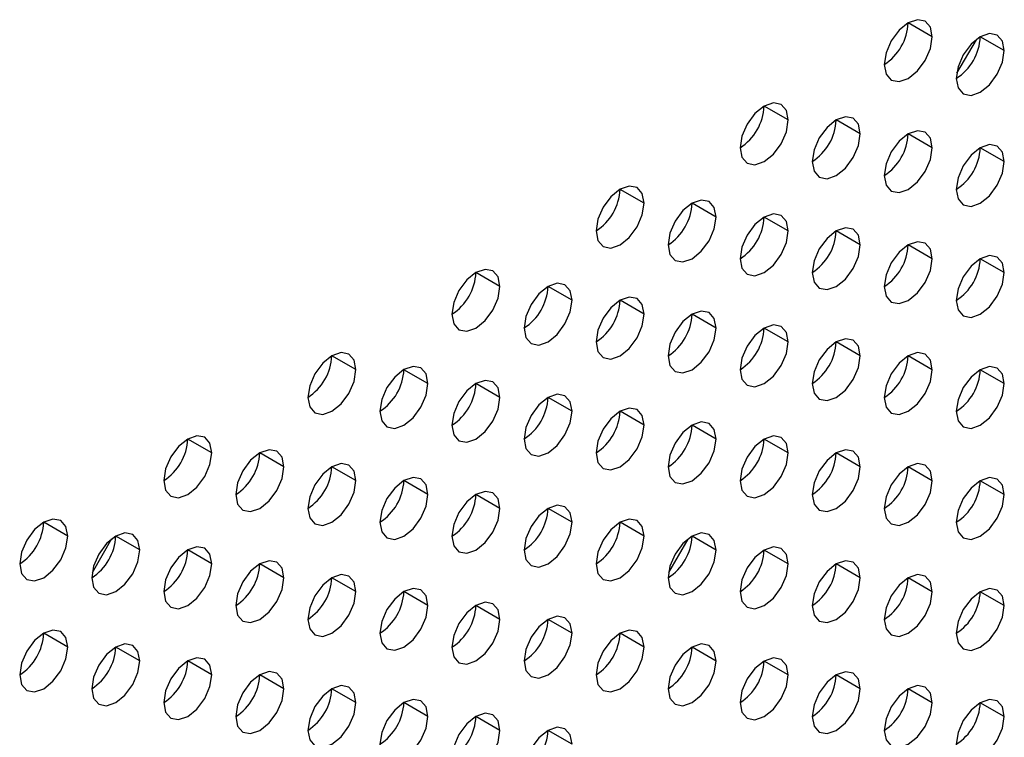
# Model space of a CAD drawing. Header units: millimetres. Extents: x 0 to 1118, y 0 to 864.
# Tile 195 of 256: x 941.07 to 945.9, y 656.05 to 659.57. Entities that reach past the tile are written whole.
import ezdxf

# ---------------------------------------------------------------- set-up
doc = ezdxf.new("R2010")
doc.units = ezdxf.units.MM

msp = doc.modelspace()

# ---------------------------------------------------------------- linework, layer by layer
at = {"color": 7, "linetype": 'Continuous', "lineweight": 25}
for p, q in [((945.5511, 659.485), (945.4333, 659.553)), ((945.7659, 659.4708), (945.6708, 659.306)), ((945.9047, 659.4169), (945.7868, 659.485)), ((944.844, 659.0768), (944.7262, 659.1448)), ((945.1976, 659.0087), (945.0797, 659.0768)), ((945.5511, 658.9406), (945.4333, 659.0087)), ((945.9047, 658.8726), (945.7868, 658.9406)), ((944.1369, 658.6686), (944.0191, 658.7366)), ((944.4905, 658.6005), (944.3726, 658.6685)), ((944.844, 658.5324), (944.7262, 658.6005)), ((945.1976, 658.4644), (945.0797, 658.5324)), ((945.5511, 658.3963), (945.4333, 658.4643)), ((945.9047, 658.3282), (945.7868, 658.3962)), ((943.4298, 658.2604), (943.312, 658.3284)), ((943.7834, 658.1923), (943.6655, 658.2603)), ((944.1369, 658.1242), (944.0191, 658.1923)), ((944.4905, 658.0562), (944.3726, 658.1242)), ((944.844, 657.9881), (944.7262, 658.0561)), ((945.1976, 657.92), (945.0797, 657.988)), ((942.7227, 657.8522), (942.6049, 657.9202)), ((945.5511, 657.8519), (945.4333, 657.92)), ((943.0763, 657.7841), (942.9584, 657.8521)), ((945.9047, 657.7838), (945.7868, 657.8519)), ((943.4298, 657.716), (943.312, 657.7841)), ((943.7834, 657.648), (943.6655, 657.716)), ((944.1369, 657.5799), (944.0191, 657.6479)), ((944.4905, 657.5118), (944.3726, 657.5798)), ((942.0156, 657.444), (941.8977, 657.512)), ((944.844, 657.4437), (944.7262, 657.5118)), ((942.3691, 657.3759), (942.2513, 657.4439)), ((945.1976, 657.3756), (945.0797, 657.4437)), ((942.7227, 657.3078), (942.6049, 657.3759)), ((945.5511, 657.3076), (945.4333, 657.3756)), ((943.0763, 657.2397), (942.9584, 657.3078)), ((945.9047, 657.2395), (945.7868, 657.3075)), ((943.4298, 657.1717), (943.312, 657.2397)), ((943.7834, 657.1036), (943.6655, 657.1716)), ((941.3085, 657.0358), (941.1906, 657.1038)), ((944.1369, 657.0355), (944.0191, 657.1035)), ((941.5237, 657.0219), (941.4281, 656.8563)), ((941.662, 656.9677), (941.5442, 657.0357)), ((944.3517, 657.0213), (944.2566, 656.8566)), ((944.4905, 656.9674), (944.3726, 657.0355)), ((942.0156, 656.8996), (941.8977, 656.9677)), ((944.844, 656.8994), (944.7262, 656.9674)), ((942.3691, 656.8315), (942.2513, 656.8996)), ((945.1976, 656.8313), (945.0797, 656.8993)), ((942.7227, 656.7635), (942.6049, 656.8315)), ((945.5511, 656.7632), (945.4333, 656.8312)), ((943.0763, 656.6954), (942.9584, 656.7634)), ((945.9047, 656.6951), (945.7868, 656.7632)), ((943.4298, 656.6273), (943.312, 656.6953)), ((943.7834, 656.5592), (943.6655, 656.6273)), ((941.3085, 656.4914), (941.1906, 656.5595)), ((944.1369, 656.4912), (944.0191, 656.5592)), ((941.662, 656.4233), (941.5442, 656.4914)), ((944.4905, 656.4231), (944.3726, 656.4911)), ((942.0156, 656.3553), (941.8977, 656.4233)), ((944.844, 656.355), (944.7262, 656.423)), ((942.3691, 656.2872), (942.2513, 656.3552)), ((945.1976, 656.2869), (945.0797, 656.355)), ((942.7227, 656.2191), (942.6049, 656.2871)), ((945.5511, 656.2188), (945.4333, 656.2869)), ((943.0763, 656.151), (942.9584, 656.2191)), ((945.9047, 656.1508), (945.7868, 656.2188)), ((943.4298, 656.0829), (943.312, 656.151)), ((943.7834, 656.0149), (943.6655, 656.0829))]:
    msp.add_line(p, q, dxfattribs=at)
at = {"color": 7, "linetype": 'Continuous', "lineweight": 25, "flags": 128}
for points in [[(945.5511, 659.485), (945.5422, 659.5319), (945.5166, 659.5613), (945.4784, 659.5687), (945.4333, 659.5531), (945.3882, 659.5167), (945.3499, 659.4651), (945.3244, 659.4062), (945.3154, 659.3489)], [(945.3154, 659.3489), (945.3244, 659.302), (945.3499, 659.2726), (945.3882, 659.2652), (945.4333, 659.2809), (945.4784, 659.3173), (945.5166, 659.3688), (945.5422, 659.4277), (945.5511, 659.485)], [(945.9047, 659.4169), (945.8957, 659.4638), (945.8702, 659.4932), (945.8319, 659.5007), (945.7868, 659.485), (945.7417, 659.4486), (945.7035, 659.397), (945.678, 659.3381), (945.669, 659.2809)], [(945.669, 659.2809), (945.678, 659.234), (945.7035, 659.2046), (945.7417, 659.1971), (945.7868, 659.2128), (945.8319, 659.2492), (945.8702, 659.3008), (945.8957, 659.3597), (945.9047, 659.4169)], [(944.844, 659.0768), (944.8351, 659.1237), (944.8095, 659.1531), (944.7713, 659.1605), (944.7262, 659.1449), (944.6811, 659.1085), (944.6428, 659.0569), (944.6173, 658.998), (944.6083, 658.9407)], [(944.6083, 658.9407), (944.6173, 658.8938), (944.6428, 658.8644), (944.6811, 658.857), (944.7262, 658.8727), (944.7713, 658.9091), (944.8095, 658.9606), (944.8351, 659.0195), (944.844, 659.0768)], [(945.1976, 659.0087), (945.1886, 659.0556), (945.1631, 659.085), (945.1248, 659.0925), (945.0797, 659.0768), (945.0346, 659.0404), (944.9964, 658.9888), (944.9708, 658.9299), (944.9619, 658.8727)], [(945.5511, 658.9406), (945.5422, 658.9875), (945.5166, 659.0169), (945.4784, 659.0244), (945.4333, 659.0087), (945.3882, 658.9723), (945.3499, 658.9207), (945.3244, 658.8618), (945.3154, 658.8046)], [(944.9619, 658.8727), (944.9708, 658.8258), (944.9964, 658.7963), (945.0346, 658.7889), (945.0797, 658.8046), (945.1248, 658.841), (945.1631, 658.8926), (945.1886, 658.9515), (945.1976, 659.0087)], [(945.3154, 658.8046), (945.3244, 658.7577), (945.3499, 658.7283), (945.3882, 658.7208), (945.4333, 658.7365), (945.4784, 658.7729), (945.5166, 658.8245), (945.5422, 658.8834), (945.5511, 658.9406)], [(945.9047, 658.8726), (945.8957, 658.9195), (945.8702, 658.9489), (945.8319, 658.9563), (945.7868, 658.9406), (945.7417, 658.9042), (945.7035, 658.8527), (945.678, 658.7938), (945.669, 658.7365)], [(945.669, 658.7365), (945.678, 658.6896), (945.7035, 658.6602), (945.7417, 658.6528), (945.7868, 658.6684), (945.8319, 658.7048), (945.8702, 658.7564), (945.8957, 658.8153), (945.9047, 658.8726)], [(944.1369, 658.6686), (944.1279, 658.7155), (944.1024, 658.7449), (944.0642, 658.7523), (944.0191, 658.7367), (943.974, 658.7003), (943.9357, 658.6487), (943.9102, 658.5898), (943.9012, 658.5325)], [(944.4905, 658.6005), (944.4815, 658.6474), (944.456, 658.6768), (944.4177, 658.6842), (944.3726, 658.6686), (944.3275, 658.6322), (944.2893, 658.5806), (944.2637, 658.5217), (944.2548, 658.4644)], [(943.9012, 658.5325), (943.9102, 658.4856), (943.9357, 658.4562), (943.974, 658.4488), (944.0191, 658.4645), (944.0642, 658.5009), (944.1024, 658.5524), (944.1279, 658.6113), (944.1369, 658.6686)], [(944.2548, 658.4644), (944.2637, 658.4175), (944.2893, 658.3881), (944.3275, 658.3807), (944.3726, 658.3964), (944.4177, 658.4328), (944.456, 658.4844), (944.4815, 658.5433), (944.4905, 658.6005)], [(944.844, 658.5324), (944.8351, 658.5793), (944.8095, 658.6087), (944.7713, 658.6162), (944.7262, 658.6005), (944.6811, 658.5641), (944.6428, 658.5125), (944.6173, 658.4536), (944.6083, 658.3964)], [(945.1976, 658.4644), (945.1886, 658.5113), (945.1631, 658.5407), (945.1248, 658.5481), (945.0797, 658.5324), (945.0346, 658.496), (944.9964, 658.4444), (944.9708, 658.3855), (944.9619, 658.3283)], [(944.6083, 658.3964), (944.6173, 658.3495), (944.6428, 658.3201), (944.6811, 658.3126), (944.7262, 658.3283), (944.7713, 658.3647), (944.8095, 658.4163), (944.8351, 658.4752), (944.844, 658.5324)], [(944.9619, 658.3283), (944.9708, 658.2814), (944.9964, 658.252), (945.0346, 658.2446), (945.0797, 658.2602), (945.1248, 658.2966), (945.1631, 658.3482), (945.1886, 658.4071), (945.1976, 658.4644)], [(945.5511, 658.3963), (945.5422, 658.4432), (945.5166, 658.4726), (945.4784, 658.48), (945.4333, 658.4643), (945.3882, 658.4279), (945.3499, 658.3764), (945.3244, 658.3175), (945.3154, 658.2602)], [(945.3154, 658.2602), (945.3244, 658.2133), (945.3499, 658.1839), (945.3882, 658.1765), (945.4333, 658.1922), (945.4784, 658.2286), (945.5166, 658.2801), (945.5422, 658.339), (945.5511, 658.3963)], [(945.9047, 658.3282), (945.8957, 658.3751), (945.8702, 658.4045), (945.8319, 658.4119), (945.7868, 658.3963), (945.7417, 658.3599), (945.7035, 658.3083), (945.678, 658.2494), (945.669, 658.1921)], [(943.4298, 658.2604), (943.4208, 658.3073), (943.3953, 658.3367), (943.3571, 658.3441), (943.312, 658.3284), (943.2669, 658.2921), (943.2286, 658.2405), (943.2031, 658.1816), (943.1941, 658.1243)], [(945.669, 658.1921), (945.678, 658.1452), (945.7035, 658.1158), (945.7417, 658.1084), (945.7868, 658.1241), (945.8319, 658.1605), (945.8702, 658.212), (945.8957, 658.2709), (945.9047, 658.3282)], [(943.1941, 658.1243), (943.2031, 658.0774), (943.2286, 658.048), (943.2669, 658.0406), (943.312, 658.0563), (943.3571, 658.0927), (943.3953, 658.1442), (943.4208, 658.2031), (943.4298, 658.2604)], [(943.7834, 658.1923), (943.7744, 658.2392), (943.7488, 658.2686), (943.7106, 658.276), (943.6655, 658.2604), (943.6204, 658.224), (943.5822, 658.1724), (943.5566, 658.1135), (943.5477, 658.0562)], [(944.1369, 658.1242), (944.1279, 658.1711), (944.1024, 658.2005), (944.0642, 658.208), (944.0191, 658.1923), (943.974, 658.1559), (943.9357, 658.1043), (943.9102, 658.0454), (943.9012, 657.9882)], [(943.5477, 658.0562), (943.5566, 658.0093), (943.5822, 657.9799), (943.6204, 657.9725), (943.6655, 657.9882), (943.7106, 658.0246), (943.7488, 658.0762), (943.7744, 658.1351), (943.7834, 658.1923)], [(943.9012, 657.9882), (943.9102, 657.9413), (943.9357, 657.9119), (943.974, 657.9044), (944.0191, 657.9201), (944.0642, 657.9565), (944.1024, 658.0081), (944.1279, 658.067), (944.1369, 658.1242)], [(944.4905, 658.0562), (944.4815, 658.1031), (944.456, 658.1325), (944.4177, 658.1399), (944.3726, 658.1242), (944.3275, 658.0878), (944.2893, 658.0362), (944.2637, 657.9773), (944.2548, 657.9201)], [(944.2548, 657.9201), (944.2637, 657.8732), (944.2893, 657.8438), (944.3275, 657.8364), (944.3726, 657.852), (944.4177, 657.8884), (944.456, 657.94), (944.4815, 657.9989), (944.4905, 658.0562)], [(944.844, 657.9881), (944.8351, 658.035), (944.8095, 658.0644), (944.7713, 658.0718), (944.7262, 658.0561), (944.6811, 658.0197), (944.6428, 657.9682), (944.6173, 657.9093), (944.6083, 657.852)], [(944.6083, 657.852), (944.6173, 657.8051), (944.6428, 657.7757), (944.6811, 657.7683), (944.7262, 657.784), (944.7713, 657.8203), (944.8095, 657.8719), (944.8351, 657.9308), (944.844, 657.9881)], [(945.1976, 657.92), (945.1886, 657.9669), (945.1631, 657.9963), (945.1248, 658.0037), (945.0797, 657.9881), (945.0346, 657.9517), (944.9964, 657.9001), (944.9708, 657.8412), (944.9619, 657.7839)], [(942.7227, 657.8522), (942.7137, 657.8991), (942.6882, 657.9285), (942.6499, 657.9359), (942.6049, 657.9202), (942.5598, 657.8838), (942.5215, 657.8323), (942.496, 657.7734), (942.487, 657.7161)], [(944.9619, 657.7839), (944.9708, 657.737), (944.9964, 657.7076), (945.0346, 657.7002), (945.0797, 657.7159), (945.1248, 657.7523), (945.1631, 657.8038), (945.1886, 657.8627), (945.1976, 657.92)], [(945.5511, 657.8519), (945.5422, 657.8988), (945.5166, 657.9282), (945.4784, 657.9357), (945.4333, 657.92), (945.3882, 657.8836), (945.3499, 657.832), (945.3244, 657.7731), (945.3154, 657.7159)], [(943.0763, 657.7841), (943.0673, 657.831), (943.0417, 657.8604), (943.0035, 657.8678), (942.9584, 657.8522), (942.9133, 657.8158), (942.8751, 657.7642), (942.8495, 657.7053), (942.8406, 657.648)], [(945.9047, 657.7838), (945.8957, 657.8307), (945.8702, 657.8601), (945.8319, 657.8676), (945.7868, 657.8519), (945.7417, 657.8155), (945.7035, 657.7639), (945.678, 657.705), (945.669, 657.6478)], [(942.487, 657.7161), (942.496, 657.6692), (942.5215, 657.6398), (942.5598, 657.6324), (942.6049, 657.6481), (942.6499, 657.6845), (942.6882, 657.736), (942.7137, 657.7949), (942.7227, 657.8522)], [(945.3154, 657.7159), (945.3244, 657.669), (945.3499, 657.6395), (945.3882, 657.6321), (945.4333, 657.6478), (945.4784, 657.6842), (945.5166, 657.7358), (945.5422, 657.7947), (945.5511, 657.8519)], [(942.8406, 657.648), (942.8495, 657.6011), (942.8751, 657.5717), (942.9133, 657.5643), (942.9584, 657.58), (943.0035, 657.6164), (943.0417, 657.668), (943.0673, 657.7268), (943.0763, 657.7841)], [(943.4298, 657.716), (943.4208, 657.7629), (943.3953, 657.7923), (943.3571, 657.7998), (943.312, 657.7841), (943.2669, 657.7477), (943.2286, 657.6961), (943.2031, 657.6372), (943.1941, 657.58)], [(945.669, 657.6478), (945.678, 657.6009), (945.7035, 657.5715), (945.7417, 657.564), (945.7868, 657.5797), (945.8319, 657.6161), (945.8702, 657.6677), (945.8957, 657.7266), (945.9047, 657.7838)], [(943.7834, 657.648), (943.7744, 657.6949), (943.7488, 657.7243), (943.7106, 657.7317), (943.6655, 657.716), (943.6204, 657.6796), (943.5822, 657.628), (943.5566, 657.5691), (943.5477, 657.5119)], [(943.1941, 657.58), (943.2031, 657.5331), (943.2286, 657.5037), (943.2669, 657.4962), (943.312, 657.5119), (943.3571, 657.5483), (943.3953, 657.5999), (943.4208, 657.6588), (943.4298, 657.716)], [(943.5477, 657.5119), (943.5566, 657.465), (943.5822, 657.4356), (943.6204, 657.4282), (943.6655, 657.4438), (943.7106, 657.4802), (943.7488, 657.5318), (943.7744, 657.5907), (943.7834, 657.648)], [(944.1369, 657.5799), (944.1279, 657.6268), (944.1024, 657.6562), (944.0642, 657.6636), (944.0191, 657.6479), (943.974, 657.6115), (943.9357, 657.56), (943.9102, 657.5011), (943.9012, 657.4438)], [(943.9012, 657.4438), (943.9102, 657.3969), (943.9357, 657.3675), (943.974, 657.3601), (944.0191, 657.3757), (944.0642, 657.4121), (944.1024, 657.4637), (944.1279, 657.5226), (944.1369, 657.5799)], [(944.4905, 657.5118), (944.4815, 657.5587), (944.456, 657.5881), (944.4177, 657.5955), (944.3726, 657.5799), (944.3275, 657.5435), (944.2893, 657.4919), (944.2637, 657.433), (944.2548, 657.3757)], [(942.0156, 657.444), (942.0066, 657.4909), (941.9811, 657.5203), (941.9428, 657.5277), (941.8977, 657.512), (941.8526, 657.4756), (941.8144, 657.4241), (941.7889, 657.3652), (941.7799, 657.3079)], [(944.844, 657.4437), (944.8351, 657.4906), (944.8095, 657.52), (944.7713, 657.5274), (944.7262, 657.5118), (944.6811, 657.4754), (944.6428, 657.4238), (944.6173, 657.3649), (944.6083, 657.3076)], [(944.2548, 657.3757), (944.2637, 657.3288), (944.2893, 657.2994), (944.3275, 657.292), (944.3726, 657.3077), (944.4177, 657.3441), (944.456, 657.3956), (944.4815, 657.4545), (944.4905, 657.5118)], [(941.7799, 657.3079), (941.7889, 657.261), (941.8144, 657.2316), (941.8526, 657.2242), (941.8977, 657.2399), (941.9428, 657.2763), (941.9811, 657.3278), (942.0066, 657.3867), (942.0156, 657.444)], [(942.3691, 657.3759), (942.3602, 657.4228), (942.3346, 657.4522), (942.2964, 657.4596), (942.2513, 657.444), (942.2062, 657.4076), (942.168, 657.356), (942.1424, 657.2971), (942.1334, 657.2398)], [(944.6083, 657.3076), (944.6173, 657.2607), (944.6428, 657.2313), (944.6811, 657.2239), (944.7262, 657.2396), (944.7713, 657.276), (944.8095, 657.3276), (944.8351, 657.3865), (944.844, 657.4437)], [(945.1976, 657.3756), (945.1886, 657.4225), (945.1631, 657.4519), (945.1248, 657.4594), (945.0797, 657.4437), (945.0346, 657.4073), (944.9964, 657.3557), (944.9708, 657.2968), (944.9619, 657.2396)], [(942.7227, 657.3078), (942.7137, 657.3547), (942.6882, 657.3841), (942.6499, 657.3916), (942.6049, 657.3759), (942.5598, 657.3395), (942.5215, 657.2879), (942.496, 657.229), (942.487, 657.1718)], [(945.5511, 657.3076), (945.5422, 657.3545), (945.5166, 657.3839), (945.4784, 657.3913), (945.4333, 657.3756), (945.3882, 657.3392), (945.3499, 657.2876), (945.3244, 657.2288), (945.3154, 657.1715)], [(942.1334, 657.2398), (942.1424, 657.1929), (942.168, 657.1635), (942.2062, 657.1561), (942.2513, 657.1718), (942.2964, 657.2082), (942.3346, 657.2597), (942.3602, 657.3186), (942.3691, 657.3759)], [(944.9619, 657.2396), (944.9708, 657.1927), (944.9964, 657.1633), (945.0346, 657.1558), (945.0797, 657.1715), (945.1248, 657.2079), (945.1631, 657.2595), (945.1886, 657.3184), (945.1976, 657.3756)], [(942.487, 657.1718), (942.496, 657.1249), (942.5215, 657.0955), (942.5598, 657.088), (942.6049, 657.1037), (942.6499, 657.1401), (942.6882, 657.1917), (942.7137, 657.2506), (942.7227, 657.3078)], [(943.0763, 657.2397), (943.0673, 657.2866), (943.0417, 657.3161), (943.0035, 657.3235), (942.9584, 657.3078), (942.9133, 657.2714), (942.8751, 657.2198), (942.8495, 657.1609), (942.8406, 657.1037)], [(945.3154, 657.1715), (945.3244, 657.1246), (945.3499, 657.0952), (945.3882, 657.0878), (945.4333, 657.1034), (945.4784, 657.1398), (945.5166, 657.1914), (945.5422, 657.2503), (945.5511, 657.3076)], [(945.9047, 657.2395), (945.8957, 657.2864), (945.8702, 657.3158), (945.8319, 657.3232), (945.7868, 657.3075), (945.7417, 657.2711), (945.7035, 657.2196), (945.678, 657.1607), (945.669, 657.1034)], [(942.8406, 657.1037), (942.8495, 657.0568), (942.8751, 657.0274), (942.9133, 657.0199), (942.9584, 657.0356), (943.0035, 657.072), (943.0417, 657.1236), (943.0673, 657.1825), (943.0763, 657.2397)], [(943.4298, 657.1717), (943.4208, 657.2186), (943.3953, 657.248), (943.3571, 657.2554), (943.312, 657.2397), (943.2669, 657.2033), (943.2286, 657.1518), (943.2031, 657.0929), (943.1941, 657.0356)], [(945.669, 657.1034), (945.678, 657.0565), (945.7035, 657.0271), (945.7417, 657.0197), (945.7868, 657.0354), (945.8319, 657.0718), (945.8702, 657.1233), (945.8957, 657.1822), (945.9047, 657.2395)], [(943.7834, 657.1036), (943.7744, 657.1505), (943.7488, 657.1799), (943.7106, 657.1873), (943.6655, 657.1716), (943.6204, 657.1353), (943.5822, 657.0837), (943.5566, 657.0248), (943.5477, 656.9675)], [(943.1941, 657.0356), (943.2031, 656.9887), (943.2286, 656.9593), (943.2669, 656.9519), (943.312, 656.9675), (943.3571, 657.0039), (943.3953, 657.0555), (943.4208, 657.1144), (943.4298, 657.1717)], [(941.3085, 657.0358), (941.2995, 657.0827), (941.274, 657.1121), (941.2357, 657.1195), (941.1906, 657.1038), (941.1455, 657.0674), (941.1073, 657.0159), (941.0818, 656.957), (941.0728, 656.8997)], [(943.5477, 656.9675), (943.5566, 656.9206), (943.5822, 656.8912), (943.6204, 656.8838), (943.6655, 656.8995), (943.7106, 656.9359), (943.7488, 656.9874), (943.7744, 657.0463), (943.7834, 657.1036)], [(944.1369, 657.0355), (944.1279, 657.0824), (944.1024, 657.1118), (944.0642, 657.1192), (944.0191, 657.1036), (943.974, 657.0672), (943.9357, 657.0156), (943.9102, 656.9567), (943.9012, 656.8994)], [(941.662, 656.9677), (941.6531, 657.0146), (941.6275, 657.044), (941.5893, 657.0514), (941.5442, 657.0358), (941.4991, 656.9994), (941.4609, 656.9478), (941.4353, 656.8889), (941.4263, 656.8316)], [(944.4905, 656.9674), (944.4815, 657.0143), (944.456, 657.0437), (944.4177, 657.0512), (944.3726, 657.0355), (944.3275, 656.9991), (944.2893, 656.9475), (944.2637, 656.8886), (944.2548, 656.8314)], [(941.0728, 656.8997), (941.0818, 656.8528), (941.1073, 656.8234), (941.1455, 656.816), (941.1906, 656.8317), (941.2357, 656.868), (941.274, 656.9196), (941.2995, 656.9785), (941.3085, 657.0358)], [(943.9012, 656.8994), (943.9102, 656.8525), (943.9357, 656.8231), (943.974, 656.8157), (944.0191, 656.8314), (944.0642, 656.8678), (944.1024, 656.9194), (944.1279, 656.9783), (944.1369, 657.0355)], [(941.4263, 656.8316), (941.4353, 656.7847), (941.4609, 656.7553), (941.4991, 656.7479), (941.5442, 656.7636), (941.5893, 656.8), (941.6275, 656.8515), (941.6531, 656.9104), (941.662, 656.9677)], [(942.0156, 656.8996), (942.0066, 656.9465), (941.9811, 656.9759), (941.9428, 656.9834), (941.8977, 656.9677), (941.8526, 656.9313), (941.8144, 656.8797), (941.7889, 656.8208), (941.7799, 656.7636)], [(944.2548, 656.8314), (944.2637, 656.7845), (944.2893, 656.7551), (944.3275, 656.7476), (944.3726, 656.7633), (944.4177, 656.7997), (944.456, 656.8513), (944.4815, 656.9102), (944.4905, 656.9674)], [(944.844, 656.8994), (944.8351, 656.9463), (944.8095, 656.9757), (944.7713, 656.9831), (944.7262, 656.9674), (944.6811, 656.931), (944.6428, 656.8794), (944.6173, 656.8205), (944.6083, 656.7633)], [(941.7799, 656.7636), (941.7889, 656.7167), (941.8144, 656.6872), (941.8526, 656.6798), (941.8977, 656.6955), (941.9428, 656.7319), (941.9811, 656.7835), (942.0066, 656.8424), (942.0156, 656.8996)], [(942.3691, 656.8315), (942.3602, 656.8784), (942.3346, 656.9078), (942.2964, 656.9153), (942.2513, 656.8996), (942.2062, 656.8632), (942.168, 656.8116), (942.1424, 656.7527), (942.1334, 656.6955)], [(944.6083, 656.7633), (944.6173, 656.7164), (944.6428, 656.687), (944.6811, 656.6796), (944.7262, 656.6952), (944.7713, 656.7316), (944.8095, 656.7832), (944.8351, 656.8421), (944.844, 656.8994)], [(945.1976, 656.8313), (945.1886, 656.8782), (945.1631, 656.9076), (945.1248, 656.915), (945.0797, 656.8993), (945.0346, 656.8629), (944.9964, 656.8114), (944.9708, 656.7525), (944.9619, 656.6952)], [(942.1334, 656.6955), (942.1424, 656.6486), (942.168, 656.6192), (942.2062, 656.6117), (942.2513, 656.6274), (942.2964, 656.6638), (942.3346, 656.7154), (942.3602, 656.7743), (942.3691, 656.8315)], [(942.7227, 656.7635), (942.7137, 656.8104), (942.6882, 656.8398), (942.6499, 656.8472), (942.6049, 656.8315), (942.5598, 656.7951), (942.5215, 656.7436), (942.496, 656.6847), (942.487, 656.6274)], [(944.9619, 656.6952), (944.9708, 656.6483), (944.9964, 656.6189), (945.0346, 656.6115), (945.0797, 656.6272), (945.1248, 656.6635), (945.1631, 656.7151), (945.1886, 656.774), (945.1976, 656.8313)], [(945.5511, 656.7632), (945.5422, 656.8101), (945.5166, 656.8395), (945.4784, 656.8469), (945.4333, 656.8313), (945.3882, 656.7949), (945.3499, 656.7433), (945.3244, 656.6844), (945.3154, 656.6271)], [(942.487, 656.6274), (942.496, 656.5805), (942.5215, 656.5511), (942.5598, 656.5437), (942.6049, 656.5593), (942.6499, 656.5957), (942.6882, 656.6473), (942.7137, 656.7062), (942.7227, 656.7635)], [(943.0763, 656.6954), (943.0673, 656.7423), (943.0417, 656.7717), (943.0035, 656.7791), (942.9584, 656.7634), (942.9133, 656.727), (942.8751, 656.6755), (942.8495, 656.6166), (942.8406, 656.5593)], [(945.3154, 656.6271), (945.3244, 656.5802), (945.3499, 656.5508), (945.3882, 656.5434), (945.4333, 656.5591), (945.4784, 656.5955), (945.5166, 656.647), (945.5422, 656.7059), (945.5511, 656.7632)], [(945.9047, 656.6951), (945.8957, 656.742), (945.8702, 656.7714), (945.8319, 656.7789), (945.7868, 656.7632), (945.7417, 656.7268), (945.7035, 656.6752), (945.678, 656.6163), (945.669, 656.5591)], [(943.4298, 656.6273), (943.4208, 656.6742), (943.3953, 656.7036), (943.3571, 656.711), (943.312, 656.6954), (943.2669, 656.659), (943.2286, 656.6074), (943.2031, 656.5485), (943.1941, 656.4912)], [(942.8406, 656.5593), (942.8495, 656.5124), (942.8751, 656.483), (942.9133, 656.4756), (942.9584, 656.4913), (943.0035, 656.5277), (943.0417, 656.5792), (943.0673, 656.6381), (943.0763, 656.6954)], [(945.669, 656.5591), (945.678, 656.5122), (945.7035, 656.4827), (945.7417, 656.4753), (945.7868, 656.491), (945.8319, 656.5274), (945.8702, 656.579), (945.8957, 656.6379), (945.9047, 656.6951)], [(943.1941, 656.4912), (943.2031, 656.4443), (943.2286, 656.4149), (943.2669, 656.4075), (943.312, 656.4232), (943.3571, 656.4596), (943.3953, 656.5112), (943.4208, 656.5701), (943.4298, 656.6273)], [(943.7834, 656.5592), (943.7744, 656.6061), (943.7488, 656.6355), (943.7106, 656.643), (943.6655, 656.6273), (943.6204, 656.5909), (943.5822, 656.5393), (943.5566, 656.4804), (943.5477, 656.4232)], [(941.3085, 656.4914), (941.2995, 656.5383), (941.274, 656.5677), (941.2357, 656.5751), (941.1906, 656.5595), (941.1455, 656.5231), (941.1073, 656.4715), (941.0818, 656.4126), (941.0728, 656.3553)], [(943.5477, 656.4232), (943.5566, 656.3763), (943.5822, 656.3469), (943.6204, 656.3394), (943.6655, 656.3551), (943.7106, 656.3915), (943.7488, 656.4431), (943.7744, 656.502), (943.7834, 656.5592)], [(944.1369, 656.4912), (944.1279, 656.5381), (944.1024, 656.5675), (944.0642, 656.5749), (944.0191, 656.5592), (943.974, 656.5228), (943.9357, 656.4712), (943.9102, 656.4123), (943.9012, 656.3551)], [(941.0728, 656.3553), (941.0818, 656.3084), (941.1073, 656.279), (941.1455, 656.2716), (941.1906, 656.2873), (941.2357, 656.3237), (941.274, 656.3753), (941.2995, 656.4342), (941.3085, 656.4914)], [(941.662, 656.4233), (941.6531, 656.4702), (941.6275, 656.4996), (941.5893, 656.5071), (941.5442, 656.4914), (941.4991, 656.455), (941.4609, 656.4034), (941.4353, 656.3445), (941.4263, 656.2873)], [(943.9012, 656.3551), (943.9102, 656.3082), (943.9357, 656.2788), (943.974, 656.2714), (944.0191, 656.287), (944.0642, 656.3234), (944.1024, 656.375), (944.1279, 656.4339), (944.1369, 656.4912)], [(944.4905, 656.4231), (944.4815, 656.47), (944.456, 656.4994), (944.4177, 656.5068), (944.3726, 656.4911), (944.3275, 656.4547), (944.2893, 656.4032), (944.2637, 656.3443), (944.2548, 656.287)], [(941.4263, 656.2873), (941.4353, 656.2404), (941.4609, 656.211), (941.4991, 656.2035), (941.5442, 656.2192), (941.5893, 656.2556), (941.6275, 656.3072), (941.6531, 656.3661), (941.662, 656.4233)], [(942.0156, 656.3553), (942.0066, 656.4022), (941.9811, 656.4316), (941.9428, 656.439), (941.8977, 656.4233), (941.8526, 656.3869), (941.8144, 656.3353), (941.7889, 656.2765), (941.7799, 656.2192)], [(944.2548, 656.287), (944.2637, 656.2401), (944.2893, 656.2107), (944.3275, 656.2033), (944.3726, 656.2189), (944.4177, 656.2553), (944.456, 656.3069), (944.4815, 656.3658), (944.4905, 656.4231)], [(944.844, 656.355), (944.8351, 656.4019), (944.8095, 656.4313), (944.7713, 656.4387), (944.7262, 656.4231), (944.6811, 656.3867), (944.6428, 656.3351), (944.6173, 656.2762), (944.6083, 656.2189)], [(942.3691, 656.2872), (942.3602, 656.3341), (942.3346, 656.3635), (942.2964, 656.3709), (942.2513, 656.3552), (942.2062, 656.3188), (942.168, 656.2673), (942.1424, 656.2084), (942.1334, 656.1511)], [(945.1976, 656.2869), (945.1886, 656.3338), (945.1631, 656.3632), (945.1248, 656.3706), (945.0797, 656.355), (945.0346, 656.3186), (944.9964, 656.267), (944.9708, 656.2081), (944.9619, 656.1508)], [(941.7799, 656.2192), (941.7889, 656.1723), (941.8144, 656.1429), (941.8526, 656.1355), (941.8977, 656.1511), (941.9428, 656.1875), (941.9811, 656.2391), (942.0066, 656.298), (942.0156, 656.3553)], [(944.6083, 656.2189), (944.6173, 656.172), (944.6428, 656.1426), (944.6811, 656.1352), (944.7262, 656.1509), (944.7713, 656.1873), (944.8095, 656.2388), (944.8351, 656.2977), (944.844, 656.355)], [(942.1334, 656.1511), (942.1424, 656.1042), (942.168, 656.0748), (942.2062, 656.0674), (942.2513, 656.0831), (942.2964, 656.1195), (942.3346, 656.171), (942.3602, 656.2299), (942.3691, 656.2872)], [(942.7227, 656.2191), (942.7137, 656.266), (942.6882, 656.2954), (942.6499, 656.3028), (942.6049, 656.2872), (942.5598, 656.2508), (942.5215, 656.1992), (942.496, 656.1403), (942.487, 656.083)], [(944.9619, 656.1508), (944.9708, 656.1039), (944.9964, 656.0745), (945.0346, 656.0671), (945.0797, 656.0828), (945.1248, 656.1192), (945.1631, 656.1708), (945.1886, 656.2297), (945.1976, 656.2869)], [(945.5511, 656.2188), (945.5422, 656.2657), (945.5166, 656.2951), (945.4784, 656.3026), (945.4333, 656.2869), (945.3882, 656.2505), (945.3499, 656.1989), (945.3244, 656.14), (945.3154, 656.0828)], [(943.0763, 656.151), (943.0673, 656.1979), (943.0417, 656.2273), (943.0035, 656.2348), (942.9584, 656.2191), (942.9133, 656.1827), (942.8751, 656.1311), (942.8495, 656.0722), (942.8406, 656.015)], [(945.9047, 656.1508), (945.8957, 656.1977), (945.8702, 656.2271), (945.8319, 656.2345), (945.7868, 656.2188), (945.7417, 656.1824), (945.7035, 656.1308), (945.678, 656.072), (945.669, 656.0147)], [(942.487, 656.083), (942.496, 656.0361), (942.5215, 656.0067), (942.5598, 655.9993), (942.6049, 656.015), (942.6499, 656.0514), (942.6882, 656.1029), (942.7137, 656.1618), (942.7227, 656.2191)], [(945.3154, 656.0828), (945.3244, 656.0359), (945.3499, 656.0065), (945.3882, 655.999), (945.4333, 656.0147), (945.4784, 656.0511), (945.5166, 656.1027), (945.5422, 656.1616), (945.5511, 656.2188)], [(942.8406, 656.015), (942.8495, 655.9681), (942.8751, 655.9387), (942.9133, 655.9312), (942.9584, 655.9469), (943.0035, 655.9833), (943.0417, 656.0349), (943.0673, 656.0938), (943.0763, 656.151)], [(943.4298, 656.0829), (943.4208, 656.1298), (943.3953, 656.1593), (943.3571, 656.1667), (943.312, 656.151), (943.2669, 656.1146), (943.2286, 656.063), (943.2031, 656.0041), (943.1941, 655.9469)], [(945.669, 656.0147), (945.678, 655.9678), (945.7035, 655.9384), (945.7417, 655.931), (945.7868, 655.9466), (945.8319, 655.983), (945.8702, 656.0346), (945.8957, 656.0935), (945.9047, 656.1508)], [(943.1941, 655.9469), (943.2031, 655.9), (943.2286, 655.8706), (943.2669, 655.8631), (943.312, 655.8788), (943.3571, 655.9152), (943.3953, 655.9668), (943.4208, 656.0257), (943.4298, 656.0829)], [(943.7834, 656.0149), (943.7744, 656.0618), (943.7488, 656.0912), (943.7106, 656.0986), (943.6655, 656.0829), (943.6204, 656.0465), (943.5822, 655.995), (943.5566, 655.9361), (943.5477, 655.8788)]]:
    msp.add_lwpolyline(points, dxfattribs=at)
at = {"color": 7, "linetype": 'Continuous', "lineweight": 25}
for centre in [(945.1774, 659.5647), (945.531, 659.4966), (944.4703, 659.1565), (944.8239, 659.0884), (945.1774, 659.0203), (945.531, 658.9522), (943.7632, 658.7483), (944.1167, 658.6802), (944.4703, 658.6121), (944.8239, 658.544), (945.1774, 658.476), (945.531, 658.4079), (943.0561, 658.3401), (943.4096, 658.272), (943.7632, 658.2039), (944.1167, 658.1358), (944.4703, 658.0678), (944.8239, 657.9997), (942.349, 657.9319), (945.1774, 657.9316), (942.7025, 657.8638), (945.531, 657.8635), (943.0561, 657.7957), (943.4096, 657.7276), (943.7632, 657.6596), (944.1167, 657.5915), (941.6419, 657.5237), (944.4703, 657.5234), (941.9954, 657.4556), (944.8239, 657.4553), (942.349, 657.3875), (945.1774, 657.3872), (942.7025, 657.3194), (945.531, 657.3192), (943.0561, 657.2513), (943.4096, 657.1833), (940.9348, 657.1155), (943.7632, 657.1152), (941.2883, 657.0474), (944.1167, 657.0471), (941.6419, 656.9793), (944.4703, 656.979), (941.9954, 656.9112), (944.8239, 656.911), (942.349, 656.8431), (945.1774, 656.8429), (942.7025, 656.7751), (945.531, 656.7748), (943.0561, 656.707), (943.4096, 656.6389), (940.9348, 656.5711), (943.7632, 656.5708), (941.2883, 656.503), (944.1167, 656.5028), (941.6419, 656.4349), (944.4703, 656.4347), (941.9954, 656.3669), (944.8239, 656.3666), (942.349, 656.2988), (945.1774, 656.2985), (942.7025, 656.2307), (945.531, 656.2304), (943.0561, 656.1626), (943.4096, 656.0945)]:
    msp.add_arc(centre, 0.2561, 302.6055, 357.3945, dxfattribs=at)

doc.saveas('drawing.dxf')
